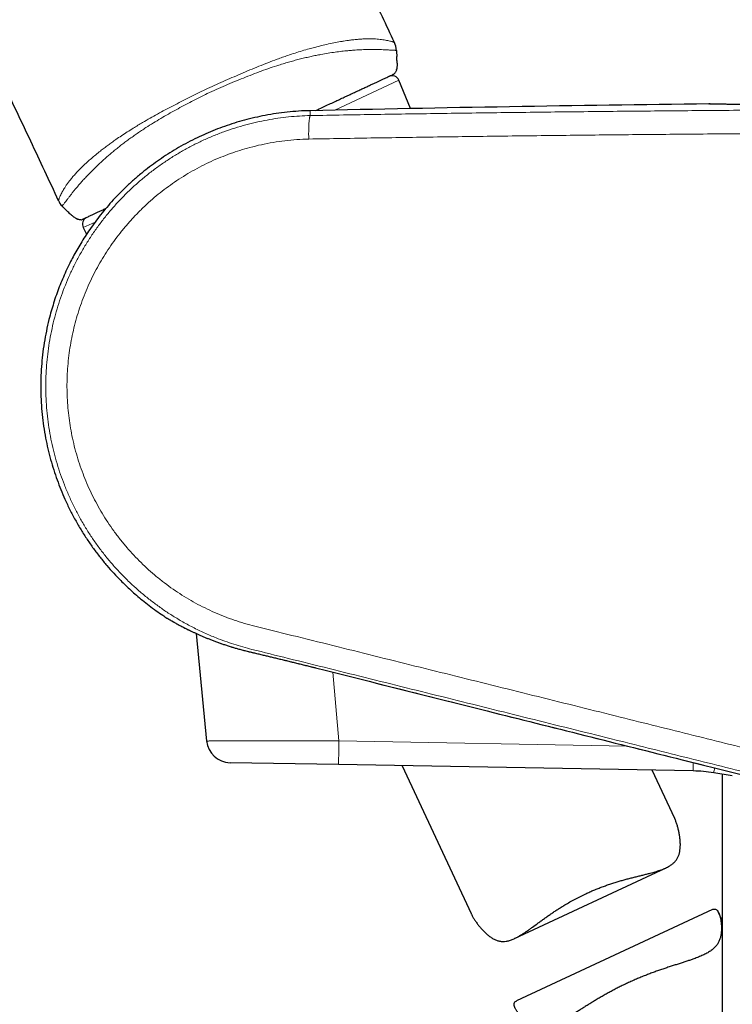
# Model space of a CAD drawing. Header units: millimetres. Extents: x 8 to 1132, y 12 to 2282.
# Tile 32 of 54: x 170 to 218, y 1897 to 1963. Entities that reach past the tile are written whole.
import ezdxf

# ---------------------------------------------------------------- set-up
doc = ezdxf.new("R2010")
doc.units = ezdxf.units.MM

msp = doc.modelspace()

# ---------------------------------------------------------------- linework, layer by layer
at = {"color": 8, "linetype": 'Continuous', "lineweight": 0}
for p, q in [((195.048, 1959.197), (195.004, 1959.159)), ((195.34, 1958.74), (191.072, 1956.75)), ((174.159, 1949.439), (174.106, 1949.43)), ((175.051, 1949.28), (174.264, 1948.912)), ((189.78, 1919.536), (189.78, 1919.536)), ((191.337, 1914.666), (190.936, 1919.246)), ((191.337, 1914.666), (210.586, 1914.322))]:
    msp.add_line(p, q, dxfattribs=at)
at = {"color": 7, "linetype": 'Continuous', "lineweight": 30}
for p, q in [((195.177, 1959.438), (195.183, 1959.457)), ((196.122, 1956.854), (195.34, 1958.74)), ((216.046, 1957.161), (216.063, 1957.161)), ((173.825, 1949.505), (173.866, 1949.486)), ((174.264, 1948.912), (174.491, 1948.477)), ((181.813, 1921.826), (182.503, 1914.656)), ((191.314, 1913.08), (184.067, 1913.21)), ((214.984, 1912.657), (191.314, 1913.08)), ((195.562, 1913.004), (200.163, 1903.138)), ((213.758, 1909.477), (212.252, 1912.706)), ((217.604, 1912.34), (216.367, 1912.536)), ((216.927, 1912.447), (216.927, 1651.291)), ((203.053, 1901.474), (213.177, 1906.195)), ((216.279, 1903.412), (203.189, 1897.308)), ((216.927, 1902.681), (216.683, 1903.203))]:
    msp.add_line(p, q, dxfattribs=at)
for centre, radius, start, end in [((193.779, 1960.673), 1.4, 2.54453, 25.18082), ((194.878, 1958.549), 0.5, 22.51874, 115), ((243.827, -491.3), 2448.618, 90.65006, 91.273199), ((173.87, 1951.317), 1.4, 205.06531, 223.27362), ((174.708, 1949.143), 0.5, 115, 207.48126), ((180.127, 1923.276), 0.5, 237.16278, 238.5269), ((184.096, 1914.81), 1.6, 185.50083, 268.97478), ((214.805, 1902.658), 10, 81.01364, 88.97478)]:
    msp.add_arc(centre, radius, start, end, dxfattribs=at)
at = {"color": 8, "linetype": 'Continuous', "lineweight": 0}
for centre, radius, start, end in [((189.839, 1939.466), 19.38, 238.99114, 256.79727), ((121.547, 1914.794), 93.461, 358.6894, 359.03194), ((197.106, 1915.871), 19.547, 350.17615, 351.13478)]:
    msp.add_arc(centre, radius, start, end, dxfattribs=at)
at = {"color": 7, "linetype": 'Continuous', "lineweight": 30}
for points, knots in [([(195.044, 1961.268), (194.505, 1962.41), (193.303, 1964.962), (191.395, 1968.906), (189.329, 1973.105), (187.227, 1977.289), (185.102, 1981.435), (182.957, 1985.543), (180.791, 1989.61), (178.591, 1993.663), (176.343, 1997.727), (174.045, 2001.802), (171.698, 2005.886), (169.315, 2009.952), (166.898, 2013.998), (164.446, 2018.024), (161.959, 2022.03), (159.579, 2025.791), (157.313, 2029.31), (155.166, 2032.591), (152.996, 2035.856), (150.801, 2039.104), (148.583, 2042.336), (146.383, 2045.489), (144.204, 2048.565), (142.047, 2051.563), (139.868, 2054.546), (137.669, 2057.512), (135.362, 2060.575), (132.946, 2063.733), (130.416, 2066.982), (127.861, 2070.208), (125.278, 2073.412), (122.67, 2076.593), (120.035, 2079.748), (117.864, 2082.312), (116.561, 2083.814), (116.156, 2084.282)], [0, 0, 0, 0, 0.025843, 0.057737, 0.089659, 0.121607, 0.153579, 0.185, 0.216439, 0.247895, 0.279366, 0.311492, 0.343629, 0.375776, 0.40793, 0.44009, 0.472254, 0.50442, 0.531168, 0.557915, 0.58466, 0.611404, 0.638144, 0.664881, 0.690086, 0.715287, 0.740482, 0.765672, 0.790855, 0.818954, 0.847044, 0.875124, 0.903195, 0.931254, 0.959303, 0.987341, 1, 1, 1, 1]), ([(103.342, 2069.05), (103.782, 2068.498), (104.999, 2066.974), (106.958, 2064.45), (109.223, 2061.48), (111.458, 2058.484), (113.622, 2055.522), (115.718, 2052.597), (117.749, 2049.71), (119.755, 2046.803), (121.739, 2043.878), (123.775, 2040.822), (125.861, 2037.631), (127.995, 2034.306), (130.103, 2030.961), (132.184, 2027.598), (134.24, 2024.216), (136.27, 2020.817), (138.277, 2017.402), (140.353, 2013.812), (142.495, 2010.043), (144.7, 2006.097), (146.877, 2002.134), (149.027, 1998.156), (151.138, 1994.188), (153.213, 1990.231), (155.251, 1986.288), (157.267, 1982.336), (159.388, 1978.124), (161.611, 1973.652), (163.931, 1968.92), (166.225, 1964.183), (168.493, 1959.441), (170.619, 1954.956), (171.981, 1952.047), (172.601, 1950.723)], [0, 0, 0, 0, 0.015413, 0.042577, 0.069756, 0.096949, 0.124158, 0.149827, 0.175511, 0.20121, 0.226924, 0.252653, 0.281385, 0.310134, 0.3389, 0.367682, 0.396479, 0.425289, 0.45411, 0.482942, 0.515831, 0.548729, 0.581631, 0.614535, 0.647437, 0.679745, 0.712045, 0.744332, 0.776601, 0.814988, 0.853338, 0.891642, 0.929892, 0.968081, 1, 1, 1, 1]), ([(195.178, 1960.736), (195.181, 1960.671), (195.188, 1960.538), (195.196, 1960.406), (195.2, 1960.338)], [0, 0, 0, 0, 0.4873918, 1, 1, 1, 1]), ([(195.22, 1959.891), (195.22, 1959.879), (195.223, 1959.79), (195.216, 1959.665), (195.197, 1959.519), (195.175, 1959.421), (195.143, 1959.331), (195.103, 1959.26), (195.07, 1959.215), (195.05, 1959.199), (195.048, 1959.197)], [0, 0, 0, 0, 0.0515648, 0.3637849, 0.5081729, 0.6536577, 0.7746442, 0.8983154, 0.9872863, 1, 1, 1, 1]), ([(195.221, 1959.89), (195.22, 1959.904), (195.22, 1959.931), (195.218, 1959.98), (195.216, 1960.026), (195.214, 1960.067), (195.212, 1960.096), (195.211, 1960.126), (195.209, 1960.17), (195.207, 1960.223), (195.204, 1960.283), (195.202, 1960.318), (195.201, 1960.338)], [0, 0, 0, 0, 0.179375, 0.316189, 0.414728, 0.453292, 0.48827, 0.523706, 0.563552, 0.666666, 0.81055, 1, 1, 1, 1]), ([(189.776, 1956.721), (189.86, 1956.76), (190.071, 1956.859), (190.402, 1957.013), (190.767, 1957.183), (191.117, 1957.347), (191.452, 1957.503), (191.771, 1957.652), (192.079, 1957.795), (192.377, 1957.934), (192.663, 1958.067), (192.937, 1958.195), (193.196, 1958.316), (193.437, 1958.429), (193.66, 1958.532), (193.865, 1958.628), (194.054, 1958.716), (194.229, 1958.798), (194.387, 1958.872), (194.53, 1958.938), (194.654, 1958.996), (194.769, 1959.05), (194.869, 1959.096), (194.946, 1959.132), (194.995, 1959.155), (195.001, 1959.158), (195.004, 1959.159)], [0, 0, 0, 0, 0.0263762, 0.0670165, 0.1079562, 0.1488961, 0.1883796, 0.2278632, 0.267621, 0.3073788, 0.3480011, 0.3886233, 0.4295441, 0.4704648, 0.5099524, 0.54944, 0.5892014, 0.6289628, 0.669589, 0.7102153, 0.7511401, 0.7920649, 0.8436626, 0.8954126, 0.9476277, 1, 1, 1, 1]), ([(194.991, 1959.153), (195.016, 1959.173), (195.066, 1959.212), (195.099, 1959.262), (195.116, 1959.287)], [0, 0, 0, 0, 0.493068, 1, 1, 1, 1]), ([(235.583, 1957.304), (235.582, 1957.304), (235.581, 1957.304), (235.574, 1957.304), (235.557, 1957.303), (235.53, 1957.302), (235.494, 1957.301), (235.448, 1957.299), (235.393, 1957.297), (235.328, 1957.295), (235.254, 1957.292), (235.171, 1957.289), (235.079, 1957.286), (234.978, 1957.283), (234.868, 1957.279), (234.75, 1957.275), (234.623, 1957.27), (234.487, 1957.266), (234.344, 1957.261), (234.191, 1957.256), (234.031, 1957.251), (233.862, 1957.245), (233.686, 1957.24), (233.502, 1957.234), (233.311, 1957.228), (233.112, 1957.222), (232.906, 1957.216), (232.693, 1957.21), (232.473, 1957.204), (232.248, 1957.198), (232.017, 1957.192), (231.78, 1957.186), (231.537, 1957.18), (231.287, 1957.174), (231.031, 1957.168), (230.771, 1957.162), (230.506, 1957.156), (230.239, 1957.15), (229.968, 1957.145), (229.693, 1957.139), (229.413, 1957.134), (229.129, 1957.129), (228.842, 1957.124), (228.55, 1957.12), (228.256, 1957.115), (227.959, 1957.111), (227.66, 1957.107), (227.359, 1957.103), (227.058, 1957.1), (226.755, 1957.097), (226.452, 1957.094), (226.15, 1957.091), (225.848, 1957.088), (225.546, 1957.086), (225.244, 1957.085), (224.942, 1957.083), (224.638, 1957.082), (224.336, 1957.081), (224.035, 1957.08), (223.738, 1957.08), (223.444, 1957.079), (223.152, 1957.079), (222.861, 1957.08), (222.573, 1957.08), (222.288, 1957.081), (222.006, 1957.082), (221.728, 1957.084), (221.454, 1957.085), (221.184, 1957.087), (220.919, 1957.089), (220.659, 1957.091), (220.404, 1957.093), (220.155, 1957.095), (219.911, 1957.098), (219.673, 1957.1), (219.439, 1957.103), (219.212, 1957.106), (218.992, 1957.109), (218.778, 1957.112), (218.571, 1957.115), (218.37, 1957.118), (218.177, 1957.121), (217.992, 1957.124), (217.815, 1957.127), (217.646, 1957.129), (217.484, 1957.132), (217.33, 1957.135), (217.184, 1957.138), (217.046, 1957.14), (216.917, 1957.143), (216.797, 1957.145), (216.686, 1957.148), (216.583, 1957.15), (216.49, 1957.152), (216.405, 1957.153), (216.33, 1957.155), (216.264, 1957.156), (216.207, 1957.158), (216.159, 1957.159), (216.121, 1957.16), (216.092, 1957.16), (216.073, 1957.161), (216.065, 1957.161), (216.063, 1957.161), (216.063, 1957.161)], [0, 0, 0, 0, 0.0052459, 0.0142368, 0.0237946, 0.0336977, 0.0435619, 0.0533723, 0.0632742, 0.0732073, 0.0831508, 0.0930986, 0.103041, 0.1129695, 0.1228751, 0.1327431, 0.1426646, 0.1525583, 0.1624394, 0.1723226, 0.1822185, 0.192141, 0.2021004, 0.2119943, 0.2218843, 0.2318061, 0.2417444, 0.2516826, 0.2616009, 0.2714836, 0.2813427, 0.2912034, 0.301113, 0.3110604, 0.3210233, 0.3309746, 0.3408888, 0.3507452, 0.3605569, 0.3703726, 0.3802245, 0.3901076, 0.400017, 0.409947, 0.4198919, 0.4298456, 0.4398018, 0.4497525, 0.4596914, 0.4696126, 0.4795104, 0.4893794, 0.4992145, 0.5090302, 0.5188589, 0.5287545, 0.5386936, 0.5486503, 0.5585926, 0.5684905, 0.5783199, 0.5881306, 0.598037, 0.6079465, 0.6178587, 0.6277736, 0.6376911, 0.6476112, 0.6575229, 0.6674169, 0.677305, 0.6871738, 0.6970377, 0.7069097, 0.7168011, 0.7267263, 0.7366956, 0.746559, 0.7564634, 0.7664027, 0.7763565, 0.7862998, 0.7962086, 0.8060649, 0.815916, 0.8258064, 0.835739, 0.8456961, 0.8556601, 0.8656078, 0.8755216, 0.885383, 0.8952612, 0.9051724, 0.9150644, 0.9249522, 0.9348489, 0.9447671, 0.9547232, 0.9647276, 0.9745859, 0.9844849, 0.9944126, 1, 1, 1, 1]), ([(189.419, 1956.711), (189.351, 1956.71), (189.027, 1956.707), (188.452, 1956.671), (187.7, 1956.601), (186.964, 1956.499), (186.244, 1956.371), (185.541, 1956.217), (184.857, 1956.039), (184.191, 1955.838), (183.544, 1955.616), (182.917, 1955.374), (182.31, 1955.115), (181.701, 1954.829), (181.092, 1954.514), (180.485, 1954.171), (179.905, 1953.814), (179.35, 1953.444), (178.82, 1953.063), (178.287, 1952.651), (177.755, 1952.207), (177.228, 1951.73), (176.734, 1951.248), (176.27, 1950.76), (175.835, 1950.268), (175.428, 1949.775), (175.052, 1949.285), (174.704, 1948.801), (174.386, 1948.326), (174.095, 1947.863), (173.83, 1947.412), (173.588, 1946.973), (173.347, 1946.505), (173.11, 1946.011), (172.877, 1945.482), (172.663, 1944.954), (172.466, 1944.42), (172.285, 1943.88), (172.122, 1943.334), (171.955, 1942.71), (171.795, 1942.007), (171.651, 1941.222), (171.542, 1940.431), (171.468, 1939.637), (171.429, 1938.84), (171.424, 1938.041), (171.454, 1937.243), (171.518, 1936.447), (171.616, 1935.654), (171.745, 1934.886), (171.902, 1934.146), (172.082, 1933.44), (172.286, 1932.752), (172.514, 1932.082), (172.763, 1931.433), (173.047, 1930.766), (173.369, 1930.087), (173.731, 1929.399), (174.114, 1928.741), (174.518, 1928.108), (174.941, 1927.501), (175.38, 1926.921), (175.833, 1926.371), (176.295, 1925.85), (176.715, 1925.411), (177.095, 1925.037), (177.442, 1924.713), (177.818, 1924.379), (178.226, 1924.036), (178.666, 1923.688), (179.117, 1923.356), (179.516, 1923.077), (179.76, 1922.919), (179.856, 1922.857)], [0, 0, 0, 0, 0.004385, 0.020751, 0.036863, 0.052721, 0.068325, 0.083675, 0.098771, 0.113614, 0.128202, 0.142537, 0.156619, 0.170447, 0.185634, 0.200504, 0.215055, 0.229288, 0.243202, 0.256798, 0.272413, 0.287586, 0.302317, 0.316608, 0.330704, 0.344343, 0.357523, 0.370246, 0.382509, 0.394107, 0.405263, 0.415977, 0.426249, 0.43893, 0.451095, 0.463246, 0.475398, 0.487552, 0.499707, 0.511864, 0.528885, 0.545908, 0.562933, 0.579961, 0.596994, 0.61403, 0.631069, 0.648112, 0.665157, 0.682205, 0.697998, 0.713553, 0.728872, 0.743955, 0.758802, 0.773412, 0.790327, 0.806913, 0.823168, 0.839094, 0.854971, 0.870507, 0.885702, 0.900557, 0.915071, 0.924599, 0.934721, 0.945463, 0.956824, 0.968806, 0.981407, 0.992676, 1, 1, 1, 1]), ([(174.106, 1949.43), (174.088, 1949.43), (174.043, 1949.429), (173.971, 1949.444), (173.885, 1949.474), (173.791, 1949.521), (173.659, 1949.603), (173.491, 1949.731), (173.291, 1949.91), (173.074, 1950.122), (172.93, 1950.274), (172.851, 1950.357)], [0, 0, 0, 0, 0.0347117, 0.0846632, 0.1358854, 0.2076843, 0.2802913, 0.4282585, 0.6060025, 0.7842698, 1, 1, 1, 1]), ([(174.159, 1949.439), (174.161, 1949.44), (174.165, 1949.442), (174.197, 1949.457), (174.249, 1949.481), (174.323, 1949.515), (174.414, 1949.558), (174.522, 1949.608), (174.645, 1949.666), (174.785, 1949.731), (174.943, 1949.805), (175.12, 1949.887), (175.315, 1949.978), (175.53, 1950.078), (175.685, 1950.151), (175.773, 1950.192), (175.779, 1950.194)], [0, 0, 0, 0, 0.079151, 0.158302, 0.237611, 0.317403, 0.397357, 0.470692, 0.544026, 0.61787, 0.691713, 0.767163, 0.842613, 0.918618, 0.994624, 1, 1, 1, 1]), ([(179.866, 1922.849), (179.866, 1922.849), (179.867, 1922.848), (179.874, 1922.844), (179.889, 1922.835), (179.913, 1922.821), (179.945, 1922.802), (179.985, 1922.778), (180.034, 1922.749), (180.091, 1922.716), (180.156, 1922.678), (180.229, 1922.636), (180.311, 1922.59), (180.4, 1922.54), (180.498, 1922.485), (180.605, 1922.427), (180.721, 1922.364), (180.846, 1922.299), (180.979, 1922.229), (181.12, 1922.158), (181.27, 1922.083), (181.429, 1922.006), (181.597, 1921.926), (181.773, 1921.844), (181.958, 1921.761), (182.15, 1921.676), (182.35, 1921.591), (182.556, 1921.506), (182.77, 1921.421), (182.991, 1921.336), (183.22, 1921.251), (183.455, 1921.167), (183.696, 1921.085), (183.942, 1921.005), (184.183, 1920.929), (184.419, 1920.859), (184.662, 1920.79), (184.923, 1920.72), (185.199, 1920.65), (185.481, 1920.581), (185.767, 1920.513), (186.055, 1920.445), (186.335, 1920.38), (186.61, 1920.314), (186.885, 1920.248), (187.171, 1920.179), (187.463, 1920.109), (187.759, 1920.037), (188.057, 1919.964), (188.357, 1919.89), (188.657, 1919.816), (188.959, 1919.741), (189.26, 1919.666), (189.534, 1919.598), (189.707, 1919.554), (189.78, 1919.536)], [0, 0, 0, 0, 0.009411, 0.023565, 0.041359, 0.059125, 0.076915, 0.094756, 0.112681, 0.130721, 0.148906, 0.167263, 0.185138, 0.203338, 0.221775, 0.240418, 0.259239, 0.27821, 0.2973, 0.31648, 0.335572, 0.35505, 0.374709, 0.394514, 0.414421, 0.434385, 0.454358, 0.474277, 0.494192, 0.51432, 0.534474, 0.55462, 0.574726, 0.594765, 0.614713, 0.632128, 0.65002, 0.670302, 0.690675, 0.711102, 0.731505, 0.751829, 0.772022, 0.789861, 0.808629, 0.828202, 0.847846, 0.867543, 0.887276, 0.907025, 0.926767, 0.946479, 0.966164, 0.985802, 1, 1, 1, 1]), ([(189.78, 1919.536), (193.599, 1918.578), (201.758, 1916.53), (213.733, 1913.533), (221.889, 1911.495), (225.706, 1910.542)], [0, 0, 0, 0, 0.318999, 0.681364, 1, 1, 1, 1]), ([(207.819, 1904.466), (207.909, 1904.507), (208.09, 1904.59), (208.364, 1904.707), (208.642, 1904.82), (208.923, 1904.927), (209.204, 1905.028), (209.488, 1905.124), (209.772, 1905.214), (210.051, 1905.298), (210.325, 1905.377), (210.593, 1905.45), (210.859, 1905.519), (211.122, 1905.586), (211.381, 1905.651), (211.635, 1905.714), (211.885, 1905.777), (212.164, 1905.85), (212.467, 1905.934), (212.786, 1906.035), (213.034, 1906.129), (213.219, 1906.213), (213.37, 1906.292), (213.53, 1906.39), (213.688, 1906.515), (213.824, 1906.657), (213.933, 1906.816), (214.016, 1906.992), (214.075, 1907.18), (214.113, 1907.381), (214.133, 1907.6), (214.135, 1907.837), (214.118, 1908.089), (214.086, 1908.34), (214.04, 1908.589), (213.983, 1908.832), (213.917, 1909.066), (213.841, 1909.28), (213.788, 1909.42), (213.758, 1909.476), (213.757, 1909.477)], [0, 0, 0, 0, 0.0236005, 0.0472483, 0.0712554, 0.0952627, 0.1194609, 0.1436594, 0.1682164, 0.1928189, 0.2164182, 0.2400551, 0.2639695, 0.287884, 0.3119464, 0.3360086, 0.3603559, 0.3847446, 0.4199272, 0.4554494, 0.4911644, 0.5092261, 0.5273244, 0.5538728, 0.5807602, 0.6078378, 0.6353238, 0.6618795, 0.6887647, 0.7157919, 0.7430747, 0.7746163, 0.8062344, 0.8380128, 0.8698299, 0.9020087, 0.9342366, 0.9666762, 0.9992407, 1, 1, 1, 1]), ([(200.164, 1903.138), (200.169, 1903.126), (200.189, 1903.081), (200.245, 1902.975), (200.334, 1902.819), (200.456, 1902.631), (200.592, 1902.442), (200.741, 1902.253), (200.901, 1902.068), (201.073, 1901.891), (201.256, 1901.726), (201.446, 1901.58), (201.644, 1901.456), (201.85, 1901.359), (202.029, 1901.306), (202.175, 1901.284), (202.322, 1901.276), (202.508, 1901.291), (202.735, 1901.344), (202.968, 1901.431), (203.182, 1901.535), (203.374, 1901.643), (203.544, 1901.746), (203.717, 1901.857), (203.894, 1901.977), (204.075, 1902.104), (204.322, 1902.281), (204.579, 1902.469), (204.847, 1902.663), (205.055, 1902.812), (205.269, 1902.964), (205.488, 1903.116), (205.713, 1903.269), (205.944, 1903.421), (206.18, 1903.572), (206.451, 1903.738), (206.758, 1903.919), (207.103, 1904.109), (207.457, 1904.293), (207.698, 1904.408), (207.819, 1904.466)], [0, 0, 0, 0, 0.006587, 0.02444, 0.054632, 0.084908, 0.11536, 0.145849, 0.176683, 0.207553, 0.238563, 0.269648, 0.299929, 0.330585, 0.361477, 0.377176, 0.39292, 0.423221, 0.454059, 0.485144, 0.516695, 0.538036, 0.559423, 0.581096, 0.60277, 0.624582, 0.646394, 0.690546, 0.713063, 0.735611, 0.7584, 0.781188, 0.804111, 0.827034, 0.850218, 0.873441, 0.904809, 0.93639, 0.968083, 1, 1, 1, 1]), ([(216.28, 1903.41), (216.302, 1903.42), (216.357, 1903.446), (216.435, 1903.451), (216.516, 1903.426), (216.588, 1903.365), (216.655, 1903.268), (216.716, 1903.134), (216.769, 1902.973), (216.813, 1902.798), (216.846, 1902.615), (216.87, 1902.421), (216.881, 1902.22), (216.879, 1902.013), (216.86, 1901.804), (216.822, 1901.597), (216.758, 1901.388), (216.68, 1901.216), (216.597, 1901.081), (216.524, 1900.984), (216.442, 1900.891), (216.35, 1900.803), (216.249, 1900.719), (216.104, 1900.614), (215.906, 1900.494), (215.641, 1900.363), (215.351, 1900.239), (215.068, 1900.133), (214.804, 1900.041), (214.562, 1899.96), (214.313, 1899.879), (214.054, 1899.796), (213.789, 1899.711), (213.516, 1899.623), (213.238, 1899.532), (212.955, 1899.437), (212.669, 1899.339), (212.381, 1899.236), (212.09, 1899.128), (211.795, 1899.014), (211.498, 1898.895), (211.2, 1898.77), (210.9, 1898.639), (210.7, 1898.547), (210.6, 1898.501)], [0, 0, 0, 0, 0.01863, 0.047071, 0.075918, 0.103831, 0.132193, 0.160788, 0.189804, 0.215691, 0.24164, 0.267729, 0.293856, 0.320373, 0.346938, 0.373691, 0.400534, 0.430489, 0.445718, 0.460947, 0.476318, 0.49169, 0.507314, 0.522971, 0.552925, 0.58323, 0.613696, 0.644471, 0.666005, 0.687579, 0.709444, 0.731309, 0.753327, 0.775345, 0.797656, 0.820007, 0.842043, 0.864118, 0.88652, 0.908921, 0.931503, 0.954085, 0.977017, 1, 1, 1, 1]), ([(210.6, 1898.501), (210.509, 1898.458), (210.325, 1898.371), (210.051, 1898.236), (209.778, 1898.096), (209.507, 1897.953), (209.239, 1897.806), (208.973, 1897.656), (208.711, 1897.503), (208.455, 1897.351), (208.207, 1897.2), (207.966, 1897.051), (207.729, 1896.903), (207.496, 1896.756), (207.267, 1896.611), (207.042, 1896.47), (206.821, 1896.333), (206.566, 1896.179), (206.281, 1896.015), (206.021, 1895.879), (205.817, 1895.785), (205.666, 1895.722), (205.517, 1895.668), (205.337, 1895.614), (205.13, 1895.571), (204.897, 1895.554), (204.668, 1895.576), (204.466, 1895.628), (204.291, 1895.698), (204.14, 1895.775), (203.994, 1895.865), (203.855, 1895.965), (203.724, 1896.073), (203.599, 1896.188), (203.483, 1896.307), (203.365, 1896.443), (203.249, 1896.593), (203.162, 1896.725), (203.107, 1896.825), (203.073, 1896.895), (203.048, 1896.961), (203.027, 1897.041), (203.024, 1897.11), (203.039, 1897.169), (203.068, 1897.223), (203.112, 1897.271), (203.17, 1897.296), (203.191, 1897.305)], [0, 0, 0, 0, 0.021208, 0.042456, 0.064008, 0.08556, 0.107275, 0.12899, 0.151014, 0.173078, 0.194286, 0.215528, 0.237037, 0.258547, 0.2802, 0.301853, 0.323786, 0.345759, 0.379091, 0.412792, 0.429751, 0.446708, 0.463877, 0.481081, 0.509344, 0.538032, 0.566956, 0.596339, 0.617751, 0.63922, 0.660969, 0.682718, 0.704583, 0.726448, 0.748516, 0.770607, 0.800452, 0.830556, 0.845699, 0.860841, 0.876175, 0.891545, 0.921414, 0.936627, 0.95184, 0.98253, 1, 1, 1, 1])]:
    msp.add_open_spline(points, degree=3, knots=knots, dxfattribs=at)
at = {"color": 8, "linetype": 'Continuous', "lineweight": 0}
for points, knots in [([(172.602, 1950.723), (172.603, 1950.725), (172.604, 1950.728), (172.616, 1950.757), (172.635, 1950.805), (172.664, 1950.875), (172.703, 1950.969), (172.756, 1951.086), (172.824, 1951.223), (172.906, 1951.372), (172.999, 1951.529), (173.103, 1951.691), (173.225, 1951.868), (173.367, 1952.058), (173.531, 1952.26), (173.718, 1952.476), (173.932, 1952.704), (174.145, 1952.919), (174.348, 1953.114), (174.556, 1953.306), (174.803, 1953.524), (175.095, 1953.769), (175.382, 1954), (175.658, 1954.215), (175.915, 1954.408), (176.177, 1954.599), (176.474, 1954.809), (176.815, 1955.041), (177.202, 1955.295), (177.57, 1955.527), (177.913, 1955.738), (178.285, 1955.959), (178.721, 1956.21), (179.225, 1956.491), (179.74, 1956.769), (180.265, 1957.045), (180.796, 1957.317), (181.332, 1957.587), (181.875, 1957.854), (182.435, 1958.123), (183.01, 1958.391), (183.601, 1958.658), (184.194, 1958.918), (184.792, 1959.176), (185.393, 1959.43), (185.997, 1959.679), (186.6, 1959.919), (187.124, 1960.117), (187.566, 1960.275), (187.969, 1960.414), (188.41, 1960.559), (188.886, 1960.707), (189.316, 1960.833), (189.701, 1960.939), (190.094, 1961.041), (190.528, 1961.143), (190.995, 1961.241), (191.367, 1961.31), (191.653, 1961.358), (191.877, 1961.392), (192.108, 1961.424), (192.37, 1961.454), (192.645, 1961.481), (192.927, 1961.5), (193.168, 1961.51), (193.374, 1961.512), (193.574, 1961.51), (193.783, 1961.5), (193.993, 1961.483), (194.183, 1961.461), (194.361, 1961.435), (194.523, 1961.406), (194.668, 1961.375), (194.789, 1961.345), (194.886, 1961.319), (194.959, 1961.296), (195.01, 1961.28), (195.041, 1961.271), (195.044, 1961.27), (195.046, 1961.269)], [0, 0, 0, 0, 0.015278, 0.030555, 0.045901, 0.061247, 0.076841, 0.092435, 0.108129, 0.123823, 0.136953, 0.150082, 0.163463, 0.176858, 0.190251, 0.203627, 0.217337, 0.231046, 0.240153, 0.249259, 0.261618, 0.273987, 0.286346, 0.29579, 0.305233, 0.314163, 0.323092, 0.335178, 0.347273, 0.35936, 0.368555, 0.37775, 0.391726, 0.405702, 0.41991, 0.434128, 0.448349, 0.462561, 0.476967, 0.491373, 0.506708, 0.522043, 0.537438, 0.552833, 0.568471, 0.584107, 0.599866, 0.615625, 0.625173, 0.634721, 0.647628, 0.660542, 0.673447, 0.683286, 0.693124, 0.707462, 0.721958, 0.736454, 0.743784, 0.751115, 0.760064, 0.769014, 0.781122, 0.793239, 0.805348, 0.814557, 0.823765, 0.836874, 0.850044, 0.863214, 0.876441, 0.891661, 0.906882, 0.922326, 0.937781, 0.953237, 0.968682, 0.984341, 1, 1, 1, 1]), ([(195.178, 1960.736), (195.178, 1960.736), (195.178, 1960.736), (195.172, 1960.736), (195.143, 1960.738), (195.093, 1960.741), (195.02, 1960.745), (194.921, 1960.75), (194.796, 1960.757), (194.643, 1960.765), (194.471, 1960.772), (194.285, 1960.781), (194.089, 1960.789), (193.872, 1960.796), (193.659, 1960.8), (193.457, 1960.8), (193.273, 1960.798), (193.079, 1960.793), (192.872, 1960.785), (192.655, 1960.774), (192.427, 1960.759), (192.186, 1960.741), (191.888, 1960.714), (191.524, 1960.676), (191.086, 1960.621), (190.623, 1960.552), (190.195, 1960.478), (189.81, 1960.403), (189.475, 1960.332), (189.132, 1960.253), (188.781, 1960.167), (188.425, 1960.075), (188.063, 1959.976), (187.697, 1959.87), (187.256, 1959.734), (186.742, 1959.564), (186.151, 1959.354), (185.556, 1959.13), (184.956, 1958.895), (184.355, 1958.652), (183.751, 1958.397), (183.149, 1958.132), (182.572, 1957.864), (182.023, 1957.596), (181.499, 1957.33), (180.979, 1957.057), (180.462, 1956.776), (179.949, 1956.49), (179.442, 1956.196), (178.942, 1955.894), (178.516, 1955.625), (178.161, 1955.392), (177.873, 1955.198), (177.591, 1955.001), (177.314, 1954.802), (177.043, 1954.602), (176.78, 1954.401), (176.524, 1954.199), (176.277, 1953.997), (176.04, 1953.798), (175.811, 1953.6), (175.592, 1953.405), (175.38, 1953.211), (175.179, 1953.021), (174.986, 1952.835), (174.803, 1952.653), (174.606, 1952.452), (174.401, 1952.236), (174.191, 1952.008), (174, 1951.792), (173.827, 1951.589), (173.671, 1951.399), (173.531, 1951.224), (173.407, 1951.064), (173.291, 1950.915), (173.185, 1950.779), (173.092, 1950.66), (173.016, 1950.561), (172.955, 1950.482), (172.907, 1950.423), (172.874, 1950.384), (172.855, 1950.361), (172.851, 1950.357), (172.851, 1950.357), (172.851, 1950.357)], [0, 0, 0, 0, 0.000001, 0.015568, 0.031148, 0.046776, 0.062422, 0.078294, 0.09419, 0.110169, 0.126179, 0.139398, 0.152662, 0.165948, 0.179283, 0.188173, 0.197073, 0.20605, 0.215026, 0.224046, 0.233066, 0.242174, 0.251296, 0.265381, 0.279578, 0.293832, 0.308202, 0.317578, 0.326971, 0.336483, 0.345995, 0.355566, 0.365137, 0.374819, 0.384514, 0.399697, 0.414922, 0.430387, 0.445853, 0.461421, 0.476989, 0.492751, 0.508532, 0.522491, 0.536464, 0.550575, 0.564686, 0.578879, 0.593071, 0.607444, 0.621853, 0.630653, 0.639463, 0.648358, 0.657253, 0.666197, 0.675141, 0.684182, 0.693238, 0.702205, 0.711187, 0.72028, 0.729373, 0.738526, 0.747678, 0.756945, 0.766226, 0.779316, 0.792442, 0.805814, 0.819185, 0.832677, 0.846169, 0.859882, 0.873618, 0.889153, 0.904717, 0.920365, 0.936039, 0.951981, 0.967945, 0.983964, 0.999999, 1, 1, 1, 1]), ([(235.6, 1957.305), (235.597, 1957.305), (235.591, 1957.304), (235.542, 1957.303), (235.465, 1957.3), (235.358, 1957.296), (235.221, 1957.291), (235.054, 1957.285), (234.858, 1957.278), (234.633, 1957.27), (234.379, 1957.262), (234.099, 1957.253), (233.794, 1957.243), (233.464, 1957.233), (233.109, 1957.222), (232.73, 1957.211), (232.329, 1957.2), (231.908, 1957.189), (231.468, 1957.178), (231.012, 1957.167), (230.538, 1957.156), (230.048, 1957.146), (229.545, 1957.136), (229.03, 1957.127), (228.505, 1957.119), (227.973, 1957.111), (227.434, 1957.104), (226.89, 1957.098), (226.341, 1957.092), (225.79, 1957.088), (225.24, 1957.084), (224.693, 1957.082), (224.15, 1957.08), (223.611, 1957.079), (223.078, 1957.079), (222.554, 1957.08), (222.042, 1957.082), (221.541, 1957.084), (221.055, 1957.087), (220.583, 1957.091), (220.126, 1957.095), (219.688, 1957.1), (219.269, 1957.105), (218.872, 1957.11), (218.497, 1957.115), (218.145, 1957.121), (217.816, 1957.126), (217.513, 1957.131), (217.235, 1957.137), (216.986, 1957.141), (216.765, 1957.146), (216.572, 1957.15), (216.408, 1957.153), (216.273, 1957.156), (216.169, 1957.158), (216.097, 1957.16), (216.054, 1957.161), (216.049, 1957.161), (216.046, 1957.161)], [0, 0, 0, 0, 0.0178551, 0.0357664, 0.0537062, 0.071646, 0.0895573, 0.1074124, 0.1252617, 0.1431671, 0.1611011, 0.1790351, 0.1969404, 0.2147897, 0.2326377, 0.250542, 0.268475, 0.2864078, 0.304312, 0.32216, 0.3400071, 0.3579106, 0.3758428, 0.393775, 0.4116784, 0.4295254, 0.4473643, 0.4652596, 0.4831837, 0.5011077, 0.519003, 0.5368419, 0.5546746, 0.5725636, 0.5904814, 0.6083992, 0.6262884, 0.6441212, 0.6619602, 0.6798554, 0.6977793, 0.7157032, 0.7335986, 0.7514377, 0.7692911, 0.7872007, 0.805139, 0.8230773, 0.8409871, 0.8588406, 0.8767031, 0.8946217, 0.912569, 0.9305164, 0.9484351, 0.9662976, 0.9831488, 1, 1, 1, 1]), ([(189.426, 1956.389), (190.901, 1956.414), (193.852, 1956.465), (198.28, 1956.531), (202.71, 1956.591), (207.143, 1956.643), (211.578, 1956.688), (216.015, 1956.726), (220.454, 1956.757), (223.415, 1956.772), (224.895, 1956.779)], [0, 0, 0, 0, 0.124965, 0.24993, 0.374909, 0.499888, 0.624909, 0.74993, 0.874965, 1, 1, 1, 1]), ([(224.513, 1911.067), (222.883, 1911.473), (219.622, 1912.285), (214.733, 1913.503), (209.649, 1914.769), (204.37, 1916.083), (198.896, 1917.446), (193.425, 1918.805), (188.97, 1919.921), (186.133, 1920.615), (184.919, 1920.929), (184.317, 1921.109), (183.721, 1921.311), (183.062, 1921.561), (182.344, 1921.867), (181.575, 1922.24), (180.854, 1922.632), (180.18, 1923.039), (179.553, 1923.454), (178.944, 1923.895), (178.347, 1924.365), (177.766, 1924.865), (177.201, 1925.395), (176.658, 1925.948), (176.145, 1926.518), (175.66, 1927.104), (175.205, 1927.705), (174.775, 1928.324), (174.368, 1928.967), (173.984, 1929.633), (173.626, 1930.321), (173.297, 1931.025), (173.002, 1931.733), (172.741, 1932.446), (172.511, 1933.16), (172.312, 1933.883), (172.141, 1934.622), (172, 1935.374), (171.891, 1936.138), (171.814, 1936.907), (171.77, 1937.67), (171.759, 1938.426), (171.778, 1939.174), (171.828, 1939.92), (171.91, 1940.67), (172.025, 1941.424), (172.174, 1942.179), (172.354, 1942.927), (172.564, 1943.66), (172.801, 1944.375), (173.066, 1945.074), (173.358, 1945.761), (173.682, 1946.441), (174.038, 1947.114), (174.426, 1947.776), (174.842, 1948.422), (175.28, 1949.044), (175.74, 1949.641), (176.22, 1950.214), (176.723, 1950.767), (177.253, 1951.304), (177.81, 1951.822), (178.394, 1952.32), (179, 1952.794), (179.619, 1953.237), (180.252, 1953.651), (180.896, 1954.035), (181.555, 1954.393), (182.235, 1954.726), (182.935, 1955.032), (183.654, 1955.311), (184.385, 1955.559), (185.11, 1955.771), (185.829, 1955.95), (186.54, 1956.096), (187.257, 1956.214), (187.978, 1956.302), (188.702, 1956.364), (189.185, 1956.381), (189.426, 1956.389)], [0, 0, 0, 0, 0.054626, 0.109252, 0.163878, 0.225108, 0.286338, 0.347569, 0.408798, 0.436035, 0.442849, 0.449663, 0.456508, 0.463353, 0.472634, 0.481921, 0.491203, 0.499362, 0.507528, 0.515695, 0.523854, 0.53225, 0.540653, 0.549056, 0.557451, 0.565614, 0.573785, 0.581955, 0.590118, 0.598522, 0.606933, 0.615344, 0.623747, 0.631866, 0.639992, 0.648117, 0.656236, 0.664592, 0.672956, 0.68132, 0.689677, 0.697765, 0.705859, 0.713954, 0.722041, 0.730364, 0.738695, 0.747025, 0.755349, 0.763427, 0.771513, 0.779599, 0.787678, 0.79599, 0.804311, 0.812631, 0.820944, 0.829037, 0.837138, 0.845238, 0.853331, 0.861657, 0.869991, 0.878325, 0.886651, 0.894786, 0.902927, 0.911069, 0.919204, 0.927574, 0.935951, 0.944328, 0.952697, 0.96057, 0.968456, 0.976349, 0.984241, 0.992127, 1, 1, 1, 1]), ([(189.319, 1954.821), (189.318, 1954.888), (189.316, 1955.021), (189.315, 1955.218), (189.317, 1955.407), (189.322, 1955.587), (189.329, 1955.755), (189.337, 1955.908), (189.348, 1956.043), (189.361, 1956.158), (189.376, 1956.252), (189.391, 1956.323), (189.408, 1956.372), (189.42, 1956.383), (189.426, 1956.389)], [0, 0, 0, 0, 0.0833332, 0.1666664, 0.2499996, 0.3333329, 0.4166662, 0.4999995, 0.5833328, 0.6666662, 0.7499996, 0.8333331, 0.9166665, 1, 1, 1, 1]), ([(224.818, 1955.212), (223.337, 1955.205), (220.376, 1955.19), (215.935, 1955.159), (211.496, 1955.121), (207.058, 1955.076), (202.62, 1955.023), (198.185, 1954.964), (193.751, 1954.897), (190.796, 1954.846), (189.319, 1954.821)], [0, 0, 0, 0, 0.124965, 0.249931, 0.37491, 0.499889, 0.62491, 0.749931, 0.874965, 1, 1, 1, 1]), ([(189.319, 1954.821), (189.054, 1954.812), (188.524, 1954.793), (187.731, 1954.716), (186.942, 1954.603), (186.16, 1954.452), (185.422, 1954.273), (184.729, 1954.071), (184.081, 1953.853), (183.441, 1953.608), (182.807, 1953.333), (182.179, 1953.029), (181.558, 1952.696), (180.952, 1952.336), (180.368, 1951.955), (179.807, 1951.555), (179.269, 1951.136), (178.748, 1950.695), (178.242, 1950.229), (177.751, 1949.737), (177.277, 1949.219), (176.825, 1948.682), (176.4, 1948.131), (176.003, 1947.569), (175.633, 1946.997), (175.286, 1946.41), (174.962, 1945.804), (174.66, 1945.178), (174.383, 1944.533), (174.133, 1943.877), (173.913, 1943.217), (173.723, 1942.555), (173.562, 1941.892), (173.428, 1941.222), (173.321, 1940.541), (173.243, 1939.85), (173.193, 1939.148), (173.174, 1938.446), (173.184, 1937.749), (173.223, 1937.059), (173.29, 1936.377), (173.385, 1935.698), (173.509, 1935.017), (173.664, 1934.336), (173.85, 1933.656), (174.065, 1932.984), (174.306, 1932.327), (174.572, 1931.686), (174.863, 1931.062), (175.179, 1930.45), (175.524, 1929.846), (175.897, 1929.252), (176.3, 1928.669), (176.727, 1928.104), (177.174, 1927.564), (177.639, 1927.048), (178.119, 1926.556), (178.62, 1926.085), (179.145, 1925.63), (179.693, 1925.195), (180.265, 1924.779), (180.854, 1924.388), (181.459, 1924.023), (182.078, 1923.685), (182.711, 1923.374), (183.357, 1923.089), (184.014, 1922.833), (184.688, 1922.604), (185.377, 1922.402), (186.079, 1922.216), (186.783, 1922.044), (187.49, 1921.876), (189.787, 1921.316), (193.671, 1920.339), (199.152, 1918.98), (204.635, 1917.615), (209.923, 1916.3), (215.016, 1915.032), (219.914, 1913.813), (223.18, 1913), (224.813, 1912.594)], [0, 0, 0, 0, 0.00908, 0.018176, 0.027277, 0.036373, 0.045454, 0.053262, 0.061077, 0.068891, 0.076699, 0.084732, 0.092772, 0.100813, 0.108846, 0.116612, 0.124384, 0.132157, 0.139923, 0.147913, 0.155909, 0.163906, 0.171896, 0.179645, 0.187401, 0.195157, 0.202906, 0.21088, 0.218862, 0.226843, 0.234817, 0.242574, 0.250337, 0.2581, 0.265857, 0.27384, 0.28183, 0.289821, 0.297804, 0.305591, 0.313385, 0.321178, 0.328965, 0.336981, 0.345003, 0.353026, 0.361042, 0.368874, 0.376712, 0.384551, 0.392383, 0.400445, 0.408514, 0.416584, 0.424646, 0.432478, 0.440317, 0.448157, 0.455989, 0.464048, 0.472114, 0.48018, 0.488239, 0.49628, 0.504333, 0.512389, 0.520442, 0.528483, 0.536764, 0.545047, 0.553334, 0.561622, 0.569908, 0.634327, 0.698746, 0.763166, 0.827585, 0.885056, 0.942528, 1, 1, 1, 1]), ([(185.413, 1920.598), (185.413, 1920.598), (185.546, 1920.567), (185.815, 1920.504), (186.228, 1920.406), (186.649, 1920.305), (187.079, 1920.202), (187.515, 1920.096), (187.958, 1919.988), (188.407, 1919.878), (188.861, 1919.766), (189.32, 1919.652), (189.627, 1919.575), (189.78, 1919.536)], [0, 0, 0, 0, 0.000013, 0.098162, 0.196311, 0.295264, 0.394217, 0.494215, 0.594266, 0.694265, 0.796158, 0.898106, 1, 1, 1, 1]), ([(189.78, 1919.536), (194.925, 1918.245), (206.899, 1915.241), (218.875, 1912.248), (225.705, 1910.541)], [0, 0, 0, 0, 0.429701, 1, 1, 1, 1]), ([(182.504, 1914.656), (182.503, 1914.656), (182.501, 1914.656), (182.51, 1914.656), (182.532, 1914.656), (182.572, 1914.656), (182.627, 1914.656), (182.696, 1914.657), (182.781, 1914.657), (182.881, 1914.657), (182.997, 1914.657), (183.129, 1914.657), (183.276, 1914.657), (183.436, 1914.657), (183.609, 1914.657), (183.794, 1914.658), (183.994, 1914.658), (184.207, 1914.658), (184.434, 1914.658), (184.674, 1914.658), (184.928, 1914.659), (185.192, 1914.659), (185.464, 1914.659), (185.745, 1914.659), (186.036, 1914.66), (186.34, 1914.66), (186.652, 1914.66), (186.976, 1914.661), (187.309, 1914.661), (187.647, 1914.661), (187.988, 1914.662), (188.333, 1914.662), (188.683, 1914.662), (189.042, 1914.663), (189.407, 1914.663), (189.779, 1914.663), (190.156, 1914.664), (190.542, 1914.664), (190.935, 1914.664), (191.203, 1914.665), (191.337, 1914.665)], [0, 0, 0, 0, 0.00058, 0.027513, 0.054815, 0.082167, 0.108469, 0.134816, 0.161516, 0.188216, 0.215106, 0.241997, 0.269253, 0.29656, 0.322886, 0.349256, 0.375979, 0.402701, 0.429614, 0.456526, 0.483804, 0.511131, 0.537533, 0.56398, 0.590779, 0.617578, 0.644568, 0.671557, 0.698912, 0.726317, 0.752815, 0.779358, 0.806038, 0.832765, 0.860022, 0.887328, 0.914784, 0.94229, 0.971116, 1, 1, 1, 1]), ([(191.337, 1914.666), (191.337, 1914.665), (191.336, 1914.621), (191.334, 1914.532), (191.332, 1914.399), (191.33, 1914.266), (191.328, 1914.137), (191.326, 1914.013), (191.324, 1913.893), (191.322, 1913.778), (191.32, 1913.669), (191.319, 1913.568), (191.317, 1913.476), (191.316, 1913.39), (191.315, 1913.315), (191.314, 1913.249), (191.314, 1913.194), (191.313, 1913.149), (191.313, 1913.104), (191.313, 1913.083), (191.314, 1913.081), (191.314, 1913.08)], [0, 0, 0, 0, 0.00028, 0.053333, 0.106754, 0.161337, 0.216322, 0.269375, 0.322797, 0.37738, 0.432365, 0.485418, 0.538839, 0.593423, 0.648408, 0.701461, 0.754884, 0.809467, 0.864453, 0.966469, 1, 1, 1, 1])]:
    msp.add_open_spline(points, degree=3, knots=knots, dxfattribs=at)
msp.add_open_spline([(189.426, 1956.389), (189.425, 1956.439), (189.423, 1956.54), (189.421, 1956.638), (189.419, 1956.702), (189.419, 1956.71), (189.419, 1956.714)], degree=3, dxfattribs=at)

doc.saveas('drawing.dxf')
